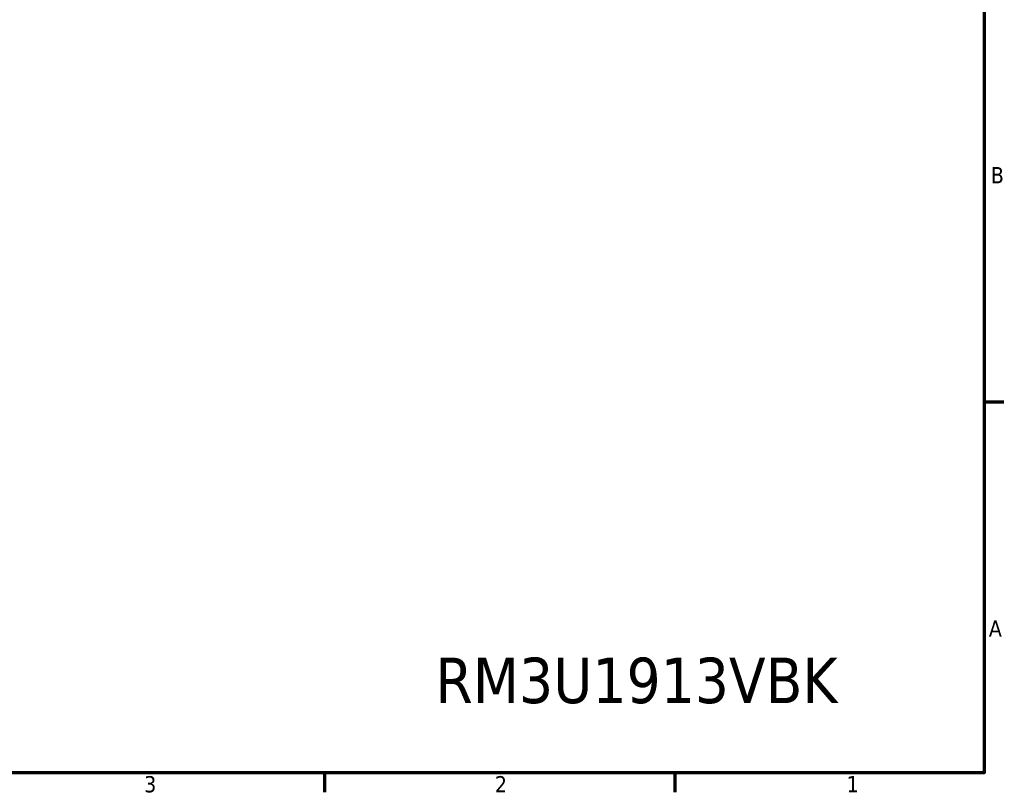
# Model space of a CAD drawing. Header units: millimetres. Extents: x 5 to 1722, y 30 to 1087.
# Tile 12 of 18: x 1108 to 1714, y 39 to 515. Entities that reach past the tile are written whole.
import ezdxf

# ---------------------------------------------------------------- set-up
doc = ezdxf.new("R2010")
doc.units = ezdxf.units.MM
doc.header["$LTSCALE"] = 2
doc.layers.add('Border (ANSI)', color=7, linetype='Continuous', lineweight=70)
doc.layers.add('Symbol (ANSI)', color=7, linetype='Continuous', lineweight=25)
doc.styles.add('Note Text (ANSI)', font='tahoma.ttf')

# ---------------------------------------------------------------- blocks, each defined once
blk = doc.blocks.new('Borders Default Border')
at = {"layer": 'Border (ANSI)'}
for p, q in [((850.9, 139.7), (856.92, 139.7)), ((647.7, 25.4), (647.7, 19.38)), ((755.65, 25.4), (755.65, 19.38))]:
    blk.add_line(p, q, dxfattribs=at)
at = {"layer": 'Border (ANSI)', "flags": 128}
blk.add_lwpolyline([(12.7, 25.4), (12.7, 533.4), (850.9, 533.4), (850.9, 25.4), (12.7, 25.4)], dxfattribs=at)
at = {"layer": 'Border (ANSI)', "char_height": 5, "attachment_point": 7, "style": 'Note Text (ANSI)'}
for s, insert in [('B', (852.89, 207.05)), ('A', (852.29, 67.35)), ('3', (592.17, 19.28)), ('2', (700.16, 19.38)), ('1', (808.5, 19.38))]:
    blk.add_mtext(s, dxfattribs=dict(at, insert=insert))

msp = doc.modelspace()

# ---------------------------------------------------------------- block references
at = {"xscale": 2, "yscale": 2, "zscale": 2}
msp.add_blockref('Borders Default Border', (0, 0), dxfattribs=at)

# ---------------------------------------------------------------- texts
at = {"layer": 'Symbol (ANSI)', "insert": (1487.632, 107.478), "char_height": 28, "width": 252.204227, "attachment_point": 5, "style": 'Note Text (ANSI)'}
msp.add_mtext('{\\fTahoma|b0|i0;\\H28.0000;RM3U1913VBK}', dxfattribs=at)

doc.saveas('drawing.dxf')
